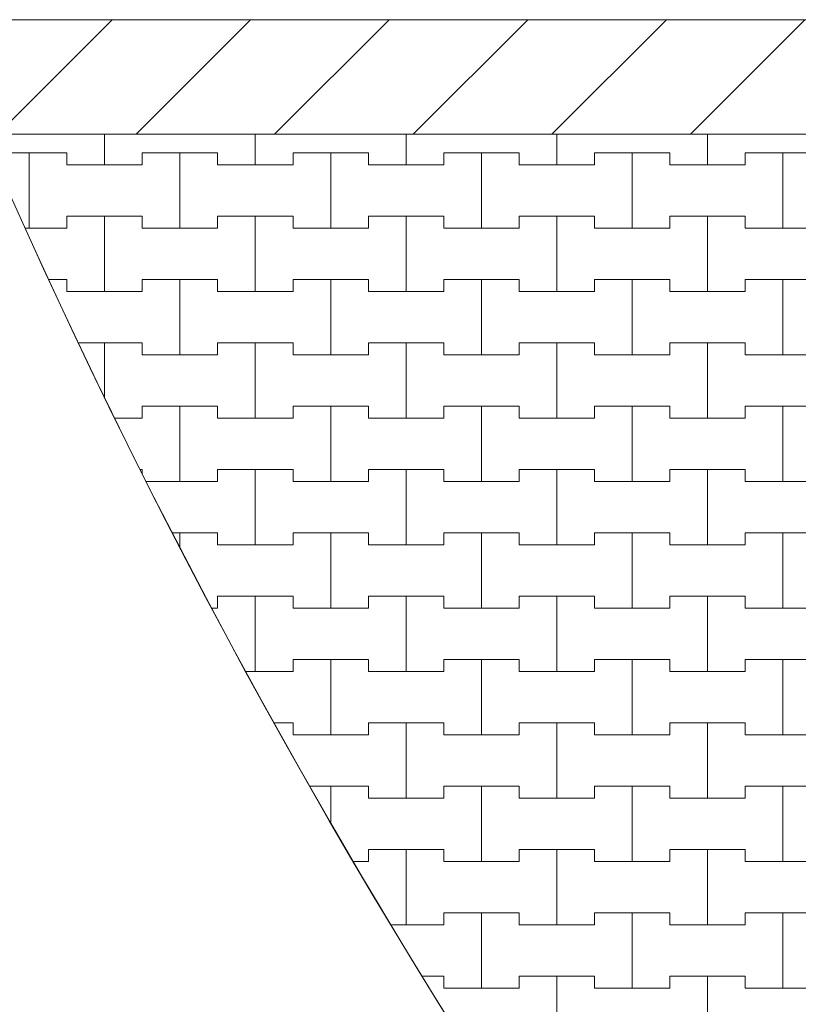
# Model space of a CAD drawing. Header units: millimetres. Extents: x 2826 to 3034, y 1533 to 1590.
# Tile 44 of 248: x 2933.27 to 2934.56, y 1570.16 to 1571.79. Entities that reach past the tile are written whole.
import ezdxf
from ezdxf.enums import TextEntityAlignment as Align

# ---------------------------------------------------------------- set-up
doc = ezdxf.new("R2010")
doc.units = ezdxf.units.MM
doc.layers.add('_Caneta_No__220', color=7, linetype='Continuous', lineweight=15, true_color=0x8a8a8a)
doc.styles.add('ESTILO_GERADO_2', font='arial.ttf')

# ---------------------------------------------------------------- blocks, each defined once
blk = doc.blocks.new('A$Cf44ad3b2')
at = {"layer": '_Caneta_No__220'}
h = blk.add_hatch(dxfattribs=at)
h.set_pattern_fill('TIJOLO_COMUM_0005', color=256, style=0, pattern_type=2)
h.set_pattern_definition([(45, (15.86372, 12.64105), (-0.11490485, 0.11490485), [])])
h.paths.add_polyline_path([(15.8404, 38.3117), (56.8477, 38.3117), (56.8477, 38.5017), (15.8404, 38.5017)])
for p, q in [((15.8404, 38.5017), (34.691, 38.5017)), ((25.6137, 38.261), (25.6137, 38.3117)), ((25.6137, 38.3117), (25.6137, 38.261)), ((25.8637, 38.261), (25.8637, 38.3117)), ((25.8637, 38.3117), (25.8637, 38.261)), ((26.1137, 38.261), (26.1137, 38.3117)), ((26.1137, 38.3117), (26.1137, 38.261)), ((26.3637, 38.261), (26.3637, 38.3117)), ((26.3637, 38.3117), (26.3637, 38.261)), ((26.6137, 38.261), (26.6137, 38.3117)), ((26.6137, 38.3117), (26.6137, 38.261)), ((25.4263, 38.281), (25.4887, 38.281)), ((25.4263, 38.281), (25.5512, 38.281)), ((25.4887, 38.281), (25.5512, 38.281)), ((25.4887, 38.156), (25.4887, 38.281)), ((25.4887, 38.281), (25.4887, 38.156)), ((25.5512, 38.281), (25.5512, 38.261)), ((25.5512, 38.261), (25.5512, 38.281)), ((25.6762, 38.261), (25.6762, 38.281)), ((25.6762, 38.281), (25.6762, 38.261)), ((25.6762, 38.281), (25.7387, 38.281)), ((25.6762, 38.281), (25.8012, 38.281)), ((25.7387, 38.281), (25.8012, 38.281)), ((25.7387, 38.156), (25.7387, 38.281)), ((25.7387, 38.281), (25.7387, 38.156)), ((25.8012, 38.281), (25.8012, 38.261)), ((25.8012, 38.261), (25.8012, 38.281)), ((25.9262, 38.261), (25.9262, 38.281)), ((25.9262, 38.281), (25.9262, 38.261)), ((25.9262, 38.281), (25.9887, 38.281)), ((25.9262, 38.281), (26.0512, 38.281)), ((25.9887, 38.281), (26.0512, 38.281)), ((25.9887, 38.156), (25.9887, 38.281)), ((25.9887, 38.281), (25.9887, 38.156)), ((26.0512, 38.281), (26.0512, 38.261)), ((26.0512, 38.261), (26.0512, 38.281)), ((26.1762, 38.261), (26.1762, 38.281)), ((26.1762, 38.281), (26.1762, 38.261)), ((26.1762, 38.281), (26.2387, 38.281)), ((26.1762, 38.281), (26.3012, 38.281)), ((26.2387, 38.281), (26.3012, 38.281)), ((26.2387, 38.156), (26.2387, 38.281)), ((26.2387, 38.281), (26.2387, 38.156)), ((26.3012, 38.281), (26.3012, 38.261)), ((26.3012, 38.261), (26.3012, 38.281)), ((26.4262, 38.261), (26.4262, 38.281)), ((26.4262, 38.281), (26.4262, 38.261)), ((26.4262, 38.281), (26.4887, 38.281)), ((26.4262, 38.281), (26.5512, 38.281)), ((26.4887, 38.281), (26.5512, 38.281)), ((26.4887, 38.156), (26.4887, 38.281)), ((26.4887, 38.281), (26.4887, 38.156)), ((26.5512, 38.281), (26.5512, 38.261)), ((26.5512, 38.261), (26.5512, 38.281)), ((26.6762, 38.261), (26.6762, 38.281)), ((26.6762, 38.281), (26.6762, 38.261)), ((26.6762, 38.281), (26.7387, 38.281)), ((26.6762, 38.281), (26.8012, 38.281)), ((26.7387, 38.281), (26.8012, 38.281)), ((26.7387, 38.156), (26.7387, 38.281)), ((26.7387, 38.281), (26.7387, 38.156)), ((25.5512, 38.261), (25.6137, 38.261)), ((25.5512, 38.261), (25.6762, 38.261)), ((25.6137, 38.261), (25.6762, 38.261)), ((25.8012, 38.261), (25.8637, 38.261)), ((25.8012, 38.261), (25.9262, 38.261)), ((25.8637, 38.261), (25.9262, 38.261)), ((26.0512, 38.261), (26.1137, 38.261)), ((26.0512, 38.261), (26.1762, 38.261)), ((26.1137, 38.261), (26.1762, 38.261)), ((26.3012, 38.261), (26.3637, 38.261)), ((26.3012, 38.261), (26.4262, 38.261)), ((26.3637, 38.261), (26.4262, 38.261)), ((26.5512, 38.261), (26.6137, 38.261)), ((26.5512, 38.261), (26.6762, 38.261)), ((26.6137, 38.261), (26.6762, 38.261)), ((25.5512, 38.156), (25.5512, 38.176)), ((25.5512, 38.176), (25.5512, 38.156)), ((25.5512, 38.176), (25.6137, 38.176)), ((25.5512, 38.176), (25.6762, 38.176)), ((25.6137, 38.176), (25.6762, 38.176)), ((25.6137, 38.051), (25.6137, 38.176)), ((25.6137, 38.176), (25.6137, 38.051)), ((25.6762, 38.176), (25.6762, 38.156)), ((25.6762, 38.156), (25.6762, 38.176)), ((25.8012, 38.156), (25.8012, 38.176)), ((25.8012, 38.176), (25.8012, 38.156)), ((25.8012, 38.176), (25.8637, 38.176)), ((25.8012, 38.176), (25.9262, 38.176)), ((25.8637, 38.176), (25.9262, 38.176)), ((25.8637, 38.051), (25.8637, 38.176)), ((25.8637, 38.176), (25.8637, 38.051)), ((25.9262, 38.176), (25.9262, 38.156)), ((25.9262, 38.156), (25.9262, 38.176)), ((26.0512, 38.156), (26.0512, 38.176)), ((26.0512, 38.176), (26.0512, 38.156)), ((26.0512, 38.176), (26.1137, 38.176)), ((26.0512, 38.176), (26.1762, 38.176)), ((26.1137, 38.176), (26.1762, 38.176)), ((26.1137, 38.051), (26.1137, 38.176)), ((26.1137, 38.176), (26.1137, 38.051)), ((26.1762, 38.176), (26.1762, 38.156)), ((26.1762, 38.156), (26.1762, 38.176)), ((26.3012, 38.156), (26.3012, 38.176)), ((26.3012, 38.176), (26.3012, 38.156)), ((26.3012, 38.176), (26.3637, 38.176)), ((26.3012, 38.176), (26.4262, 38.176)), ((26.3637, 38.176), (26.4262, 38.176)), ((26.3637, 38.051), (26.3637, 38.176)), ((26.3637, 38.176), (26.3637, 38.051)), ((26.4262, 38.176), (26.4262, 38.156)), ((26.4262, 38.156), (26.4262, 38.176)), ((26.5512, 38.156), (26.5512, 38.176)), ((26.5512, 38.176), (26.5512, 38.156)), ((26.5512, 38.176), (26.6137, 38.176)), ((26.5512, 38.176), (26.6762, 38.176)), ((26.6137, 38.176), (26.6762, 38.176)), ((26.6137, 38.051), (26.6137, 38.176)), ((26.6137, 38.176), (26.6137, 38.051)), ((26.6762, 38.176), (26.6762, 38.156)), ((26.6762, 38.156), (26.6762, 38.176)), ((25.4818, 38.156), (25.4887, 38.156)), ((25.4818, 38.156), (25.5512, 38.156)), ((25.4887, 38.156), (25.5512, 38.156)), ((25.6762, 38.156), (25.7387, 38.156)), ((25.6762, 38.156), (25.8012, 38.156)), ((25.7387, 38.156), (25.8012, 38.156)), ((25.9262, 38.156), (25.9887, 38.156)), ((25.9262, 38.156), (26.0512, 38.156)), ((25.9887, 38.156), (26.0512, 38.156)), ((26.1762, 38.156), (26.2387, 38.156)), ((26.1762, 38.156), (26.3012, 38.156)), ((26.2387, 38.156), (26.3012, 38.156)), ((26.4262, 38.156), (26.4887, 38.156)), ((26.4262, 38.156), (26.5512, 38.156)), ((26.4887, 38.156), (26.5512, 38.156)), ((26.6762, 38.156), (26.7387, 38.156)), ((26.6762, 38.156), (26.8012, 38.156)), ((26.7387, 38.156), (26.8012, 38.156)), ((25.5207, 38.071), (25.5512, 38.071)), ((25.5207, 38.071), (25.5512, 38.071)), ((25.5512, 38.071), (25.5512, 38.051)), ((25.5512, 38.051), (25.5512, 38.071)), ((25.6762, 38.051), (25.6762, 38.071)), ((25.6762, 38.071), (25.6762, 38.051)), ((25.6762, 38.071), (25.7387, 38.071)), ((25.6762, 38.071), (25.8012, 38.071)), ((25.7387, 38.071), (25.8012, 38.071)), ((25.7387, 37.946), (25.7387, 38.071)), ((25.7387, 38.071), (25.7387, 37.946)), ((25.8012, 38.071), (25.8012, 38.051)), ((25.8012, 38.051), (25.8012, 38.071)), ((25.9262, 38.051), (25.9262, 38.071)), ((25.9262, 38.071), (25.9262, 38.051)), ((25.9262, 38.071), (25.9887, 38.071)), ((25.9262, 38.071), (26.0512, 38.071)), ((25.9887, 38.071), (26.0512, 38.071)), ((25.9887, 37.946), (25.9887, 38.071)), ((25.9887, 38.071), (25.9887, 37.946)), ((26.0512, 38.071), (26.0512, 38.051)), ((26.0512, 38.051), (26.0512, 38.071)), ((26.1762, 38.051), (26.1762, 38.071)), ((26.1762, 38.071), (26.1762, 38.051)), ((26.1762, 38.071), (26.2387, 38.071)), ((26.1762, 38.071), (26.3012, 38.071)), ((26.2387, 38.071), (26.3012, 38.071)), ((26.2387, 37.946), (26.2387, 38.071)), ((26.2387, 38.071), (26.2387, 37.946)), ((26.3012, 38.071), (26.3012, 38.051)), ((26.3012, 38.051), (26.3012, 38.071)), ((26.4262, 38.051), (26.4262, 38.071)), ((26.4262, 38.071), (26.4262, 38.051)), ((26.4262, 38.071), (26.4887, 38.071)), ((26.4262, 38.071), (26.5512, 38.071)), ((26.4887, 38.071), (26.5512, 38.071)), ((26.4887, 37.946), (26.4887, 38.071)), ((26.4887, 38.071), (26.4887, 37.946)), ((26.5512, 38.071), (26.5512, 38.051)), ((26.5512, 38.051), (26.5512, 38.071)), ((26.6762, 38.051), (26.6762, 38.071)), ((26.6762, 38.071), (26.6762, 38.051)), ((26.6762, 38.071), (26.7387, 38.071)), ((26.6762, 38.071), (26.8012, 38.071)), ((26.7387, 38.071), (26.8012, 38.071)), ((26.7387, 37.946), (26.7387, 38.071)), ((26.7387, 38.071), (26.7387, 37.946)), ((25.5512, 38.051), (25.6137, 38.051)), ((25.5512, 38.051), (25.6762, 38.051)), ((25.6137, 38.051), (25.6762, 38.051)), ((25.8012, 38.051), (25.8637, 38.051)), ((25.8012, 38.051), (25.9262, 38.051)), ((25.8637, 38.051), (25.9262, 38.051)), ((26.0512, 38.051), (26.1137, 38.051)), ((26.0512, 38.051), (26.1762, 38.051)), ((26.1137, 38.051), (26.1762, 38.051)), ((26.3012, 38.051), (26.3637, 38.051)), ((26.3012, 38.051), (26.4262, 38.051)), ((26.3637, 38.051), (26.4262, 38.051)), ((26.5512, 38.051), (26.6137, 38.051)), ((26.5512, 38.051), (26.6762, 38.051)), ((26.6137, 38.051), (26.6762, 38.051)), ((25.5701, 37.966), (25.6137, 37.966)), ((25.5701, 37.966), (25.6762, 37.966)), ((25.6137, 37.966), (25.6762, 37.966)), ((25.6137, 37.8752), (25.6137, 37.966)), ((25.6137, 37.966), (25.6137, 37.8752)), ((25.6762, 37.966), (25.6762, 37.946)), ((25.6762, 37.946), (25.6762, 37.966)), ((25.8012, 37.946), (25.8012, 37.966)), ((25.8012, 37.966), (25.8012, 37.946)), ((25.8012, 37.966), (25.8637, 37.966)), ((25.8012, 37.966), (25.9262, 37.966)), ((25.8637, 37.966), (25.9262, 37.966)), ((25.8637, 37.841), (25.8637, 37.966)), ((25.8637, 37.966), (25.8637, 37.841)), ((25.9262, 37.966), (25.9262, 37.946)), ((25.9262, 37.946), (25.9262, 37.966)), ((26.0512, 37.946), (26.0512, 37.966)), ((26.0512, 37.966), (26.0512, 37.946)), ((26.0512, 37.966), (26.1137, 37.966)), ((26.0512, 37.966), (26.1762, 37.966)), ((26.1137, 37.966), (26.1762, 37.966)), ((26.1137, 37.841), (26.1137, 37.966)), ((26.1137, 37.966), (26.1137, 37.841)), ((26.1762, 37.966), (26.1762, 37.946)), ((26.1762, 37.946), (26.1762, 37.966)), ((26.3012, 37.946), (26.3012, 37.966)), ((26.3012, 37.966), (26.3012, 37.946)), ((26.3012, 37.966), (26.3637, 37.966)), ((26.3012, 37.966), (26.4262, 37.966)), ((26.3637, 37.966), (26.4262, 37.966)), ((26.3637, 37.841), (26.3637, 37.966)), ((26.3637, 37.966), (26.3637, 37.841)), ((26.4262, 37.966), (26.4262, 37.946)), ((26.4262, 37.946), (26.4262, 37.966)), ((26.5512, 37.946), (26.5512, 37.966)), ((26.5512, 37.966), (26.5512, 37.946)), ((26.5512, 37.966), (26.6137, 37.966)), ((26.5512, 37.966), (26.6762, 37.966)), ((26.6137, 37.966), (26.6762, 37.966)), ((26.6137, 37.841), (26.6137, 37.966)), ((26.6137, 37.966), (26.6137, 37.841)), ((26.6762, 37.966), (26.6762, 37.946)), ((26.6762, 37.946), (26.6762, 37.966)), ((25.6762, 37.946), (25.7387, 37.946)), ((25.6762, 37.946), (25.8012, 37.946)), ((25.7387, 37.946), (25.8012, 37.946)), ((25.9262, 37.946), (25.9887, 37.946)), ((25.9262, 37.946), (26.0512, 37.946)), ((25.9887, 37.946), (26.0512, 37.946)), ((26.1762, 37.946), (26.2387, 37.946)), ((26.1762, 37.946), (26.3012, 37.946)), ((26.2387, 37.946), (26.3012, 37.946)), ((26.4262, 37.946), (26.4887, 37.946)), ((26.4262, 37.946), (26.5512, 37.946)), ((26.4887, 37.946), (26.5512, 37.946)), ((26.6762, 37.946), (26.7387, 37.946)), ((26.6762, 37.946), (26.8012, 37.946)), ((26.7387, 37.946), (26.8012, 37.946)), ((25.6762, 37.841), (25.6762, 37.861)), ((25.6762, 37.861), (25.6762, 37.841)), ((25.6762, 37.861), (25.7387, 37.861)), ((25.6762, 37.861), (25.8012, 37.861)), ((25.7387, 37.861), (25.8012, 37.861)), ((25.7387, 37.736), (25.7387, 37.861)), ((25.7387, 37.861), (25.7387, 37.736)), ((25.8012, 37.861), (25.8012, 37.841)), ((25.8012, 37.841), (25.8012, 37.861)), ((25.9262, 37.841), (25.9262, 37.861)), ((25.9262, 37.861), (25.9262, 37.841)), ((25.9262, 37.861), (25.9887, 37.861)), ((25.9262, 37.861), (26.0512, 37.861)), ((25.9887, 37.861), (26.0512, 37.861)), ((25.9887, 37.736), (25.9887, 37.861)), ((25.9887, 37.861), (25.9887, 37.736)), ((26.0512, 37.861), (26.0512, 37.841)), ((26.0512, 37.841), (26.0512, 37.861)), ((26.1762, 37.841), (26.1762, 37.861)), ((26.1762, 37.861), (26.1762, 37.841)), ((26.1762, 37.861), (26.2387, 37.861)), ((26.1762, 37.861), (26.3012, 37.861)), ((26.2387, 37.861), (26.3012, 37.861)), ((26.2387, 37.736), (26.2387, 37.861)), ((26.2387, 37.861), (26.2387, 37.736)), ((26.3012, 37.861), (26.3012, 37.841)), ((26.3012, 37.841), (26.3012, 37.861)), ((26.4262, 37.841), (26.4262, 37.861)), ((26.4262, 37.861), (26.4262, 37.841)), ((26.4262, 37.861), (26.4887, 37.861)), ((26.4262, 37.861), (26.5512, 37.861)), ((26.4887, 37.861), (26.5512, 37.861)), ((26.4887, 37.736), (26.4887, 37.861)), ((26.4887, 37.861), (26.4887, 37.736)), ((26.5512, 37.861), (26.5512, 37.841)), ((26.5512, 37.841), (26.5512, 37.861)), ((26.6762, 37.841), (26.6762, 37.861)), ((26.6762, 37.861), (26.6762, 37.841)), ((26.6762, 37.861), (26.7387, 37.861)), ((26.6762, 37.861), (26.8012, 37.861)), ((26.7387, 37.861), (26.8012, 37.861)), ((26.7387, 37.736), (26.7387, 37.861)), ((26.7387, 37.861), (26.7387, 37.736)), ((25.6304, 37.841), (25.6762, 37.841)), ((25.6304, 37.841), (25.6762, 37.841)), ((25.8012, 37.841), (25.8637, 37.841)), ((25.8012, 37.841), (25.9262, 37.841)), ((25.8637, 37.841), (25.9262, 37.841)), ((26.0512, 37.841), (26.1137, 37.841)), ((26.0512, 37.841), (26.1762, 37.841)), ((26.1137, 37.841), (26.1762, 37.841)), ((26.3012, 37.841), (26.3637, 37.841)), ((26.3012, 37.841), (26.4262, 37.841)), ((26.3637, 37.841), (26.4262, 37.841)), ((26.5512, 37.841), (26.6137, 37.841)), ((26.5512, 37.841), (26.6762, 37.841)), ((26.6137, 37.841), (26.6762, 37.841)), ((25.6726, 37.756), (25.6762, 37.756)), ((25.6726, 37.756), (25.6762, 37.756)), ((25.6762, 37.756), (25.6762, 37.7488)), ((25.6762, 37.7488), (25.6762, 37.756)), ((25.8012, 37.736), (25.8012, 37.756)), ((25.8012, 37.756), (25.8012, 37.736)), ((25.8012, 37.756), (25.8637, 37.756)), ((25.8012, 37.756), (25.9262, 37.756)), ((25.8637, 37.756), (25.9262, 37.756)), ((25.8637, 37.631), (25.8637, 37.756)), ((25.8637, 37.756), (25.8637, 37.631)), ((25.9262, 37.756), (25.9262, 37.736)), ((25.9262, 37.736), (25.9262, 37.756)), ((26.0512, 37.736), (26.0512, 37.756)), ((26.0512, 37.756), (26.0512, 37.736)), ((26.0512, 37.756), (26.1137, 37.756)), ((26.0512, 37.756), (26.1762, 37.756)), ((26.1137, 37.756), (26.1762, 37.756)), ((26.1137, 37.631), (26.1137, 37.756)), ((26.1137, 37.756), (26.1137, 37.631)), ((26.1762, 37.756), (26.1762, 37.736)), ((26.1762, 37.736), (26.1762, 37.756)), ((26.3012, 37.736), (26.3012, 37.756)), ((26.3012, 37.756), (26.3012, 37.736)), ((26.3012, 37.756), (26.3637, 37.756)), ((26.3012, 37.756), (26.4262, 37.756)), ((26.3637, 37.756), (26.4262, 37.756)), ((26.3637, 37.631), (26.3637, 37.756)), ((26.3637, 37.756), (26.3637, 37.631)), ((26.4262, 37.756), (26.4262, 37.736)), ((26.4262, 37.736), (26.4262, 37.756)), ((26.5512, 37.736), (26.5512, 37.756)), ((26.5512, 37.756), (26.5512, 37.736)), ((26.5512, 37.756), (26.6137, 37.756)), ((26.5512, 37.756), (26.6762, 37.756)), ((26.6137, 37.756), (26.6762, 37.756)), ((26.6137, 37.631), (26.6137, 37.756)), ((26.6137, 37.756), (26.6137, 37.631)), ((26.6762, 37.756), (26.6762, 37.736)), ((26.6762, 37.736), (26.6762, 37.756)), ((25.6826, 37.736), (25.7387, 37.736)), ((25.6826, 37.736), (25.8012, 37.736)), ((25.7387, 37.736), (25.8012, 37.736)), ((25.9262, 37.736), (25.9887, 37.736)), ((25.9262, 37.736), (26.0512, 37.736)), ((25.9887, 37.736), (26.0512, 37.736)), ((26.1762, 37.736), (26.2387, 37.736)), ((26.1762, 37.736), (26.3012, 37.736)), ((26.2387, 37.736), (26.3012, 37.736)), ((26.4262, 37.736), (26.4887, 37.736)), ((26.4262, 37.736), (26.5512, 37.736)), ((26.4887, 37.736), (26.5512, 37.736)), ((26.6762, 37.736), (26.7387, 37.736)), ((26.6762, 37.736), (26.8012, 37.736)), ((26.7387, 37.736), (26.8012, 37.736)), ((25.7262, 37.651), (25.7387, 37.651)), ((25.7262, 37.651), (25.8012, 37.651)), ((25.7387, 37.651), (25.8012, 37.651)), ((25.7387, 37.6268), (25.7387, 37.651)), ((25.7387, 37.651), (25.7387, 37.6268)), ((25.8012, 37.651), (25.8012, 37.631)), ((25.8012, 37.631), (25.8012, 37.651)), ((25.9262, 37.631), (25.9262, 37.651)), ((25.9262, 37.651), (25.9262, 37.631)), ((25.9262, 37.651), (25.9887, 37.651)), ((25.9262, 37.651), (26.0512, 37.651)), ((25.9887, 37.651), (26.0512, 37.651)), ((25.9887, 37.526), (25.9887, 37.651)), ((25.9887, 37.651), (25.9887, 37.526)), ((26.0512, 37.651), (26.0512, 37.631)), ((26.0512, 37.631), (26.0512, 37.651)), ((26.1762, 37.631), (26.1762, 37.651)), ((26.1762, 37.651), (26.1762, 37.631)), ((26.1762, 37.651), (26.2387, 37.651)), ((26.1762, 37.651), (26.3012, 37.651)), ((26.2387, 37.651), (26.3012, 37.651)), ((26.2387, 37.526), (26.2387, 37.651)), ((26.2387, 37.651), (26.2387, 37.526)), ((26.3012, 37.651), (26.3012, 37.631)), ((26.3012, 37.631), (26.3012, 37.651)), ((26.4262, 37.631), (26.4262, 37.651)), ((26.4262, 37.651), (26.4262, 37.631)), ((26.4262, 37.651), (26.4887, 37.651)), ((26.4262, 37.651), (26.5512, 37.651)), ((26.4887, 37.651), (26.5512, 37.651)), ((26.4887, 37.526), (26.4887, 37.651)), ((26.4887, 37.651), (26.4887, 37.526)), ((26.5512, 37.651), (26.5512, 37.631)), ((26.5512, 37.631), (26.5512, 37.651)), ((26.6762, 37.631), (26.6762, 37.651)), ((26.6762, 37.651), (26.6762, 37.631)), ((26.6762, 37.651), (26.7387, 37.651)), ((26.6762, 37.651), (26.8012, 37.651)), ((26.7387, 37.651), (26.8012, 37.651)), ((26.7387, 37.526), (26.7387, 37.651)), ((26.7387, 37.651), (26.7387, 37.526)), ((25.8012, 37.631), (25.8637, 37.631)), ((25.8012, 37.631), (25.9262, 37.631)), ((25.8637, 37.631), (25.9262, 37.631)), ((26.0512, 37.631), (26.1137, 37.631)), ((26.0512, 37.631), (26.1762, 37.631)), ((26.1137, 37.631), (26.1762, 37.631)), ((26.3012, 37.631), (26.3637, 37.631)), ((26.3012, 37.631), (26.4262, 37.631)), ((26.3637, 37.631), (26.4262, 37.631)), ((26.5512, 37.631), (26.6137, 37.631)), ((26.5512, 37.631), (26.6762, 37.631)), ((26.6137, 37.631), (26.6762, 37.631)), ((25.8012, 37.526), (25.8012, 37.546)), ((25.8012, 37.546), (25.8012, 37.526)), ((25.8012, 37.546), (25.8637, 37.546)), ((25.8012, 37.546), (25.9262, 37.546)), ((25.8637, 37.546), (25.9262, 37.546)), ((25.8637, 37.421), (25.8637, 37.546)), ((25.8637, 37.546), (25.8637, 37.421)), ((25.9262, 37.546), (25.9262, 37.526)), ((25.9262, 37.526), (25.9262, 37.546)), ((26.0512, 37.526), (26.0512, 37.546)), ((26.0512, 37.546), (26.0512, 37.526)), ((26.0512, 37.546), (26.1137, 37.546)), ((26.0512, 37.546), (26.1762, 37.546)), ((26.1137, 37.546), (26.1762, 37.546)), ((26.1137, 37.421), (26.1137, 37.546)), ((26.1137, 37.546), (26.1137, 37.421)), ((26.1762, 37.546), (26.1762, 37.526)), ((26.1762, 37.526), (26.1762, 37.546)), ((26.3012, 37.526), (26.3012, 37.546)), ((26.3012, 37.546), (26.3012, 37.526)), ((26.3012, 37.546), (26.3637, 37.546)), ((26.3012, 37.546), (26.4262, 37.546)), ((26.3637, 37.546), (26.4262, 37.546)), ((26.3637, 37.421), (26.3637, 37.546)), ((26.3637, 37.546), (26.3637, 37.421)), ((26.4262, 37.546), (26.4262, 37.526)), ((26.4262, 37.526), (26.4262, 37.546)), ((26.5512, 37.526), (26.5512, 37.546)), ((26.5512, 37.546), (26.5512, 37.526)), ((26.5512, 37.546), (26.6137, 37.546)), ((26.5512, 37.546), (26.6762, 37.546)), ((26.6137, 37.546), (26.6762, 37.546)), ((26.6137, 37.421), (26.6137, 37.546)), ((26.6137, 37.546), (26.6137, 37.421)), ((26.6762, 37.546), (26.6762, 37.526)), ((26.6762, 37.526), (26.6762, 37.546)), ((25.7912, 37.526), (25.8012, 37.526)), ((25.7912, 37.526), (25.8012, 37.526)), ((25.9262, 37.526), (25.9887, 37.526)), ((25.9262, 37.526), (26.0512, 37.526)), ((25.9887, 37.526), (26.0512, 37.526)), ((26.1762, 37.526), (26.2387, 37.526)), ((26.1762, 37.526), (26.3012, 37.526)), ((26.2387, 37.526), (26.3012, 37.526)), ((26.4262, 37.526), (26.4887, 37.526)), ((26.4262, 37.526), (26.5512, 37.526)), ((26.4887, 37.526), (26.5512, 37.526)), ((26.6762, 37.526), (26.7387, 37.526)), ((26.6762, 37.526), (26.8012, 37.526)), ((26.7387, 37.526), (26.8012, 37.526)), ((25.9262, 37.421), (25.9262, 37.441)), ((25.9262, 37.441), (25.9262, 37.421)), ((25.9262, 37.441), (25.9887, 37.441)), ((25.9262, 37.441), (26.0512, 37.441)), ((25.9887, 37.441), (26.0512, 37.441)), ((25.9887, 37.316), (25.9887, 37.441)), ((25.9887, 37.441), (25.9887, 37.316)), ((26.0512, 37.441), (26.0512, 37.421)), ((26.0512, 37.421), (26.0512, 37.441)), ((26.1762, 37.421), (26.1762, 37.441)), ((26.1762, 37.441), (26.1762, 37.421)), ((26.1762, 37.441), (26.2387, 37.441)), ((26.1762, 37.441), (26.3012, 37.441)), ((26.2387, 37.441), (26.3012, 37.441)), ((26.2387, 37.316), (26.2387, 37.441)), ((26.2387, 37.441), (26.2387, 37.316)), ((26.3012, 37.441), (26.3012, 37.421)), ((26.3012, 37.421), (26.3012, 37.441)), ((26.4262, 37.421), (26.4262, 37.441)), ((26.4262, 37.441), (26.4262, 37.421)), ((26.4262, 37.441), (26.4887, 37.441)), ((26.4262, 37.441), (26.5512, 37.441)), ((26.4887, 37.441), (26.5512, 37.441)), ((26.4887, 37.316), (26.4887, 37.441)), ((26.4887, 37.441), (26.4887, 37.316)), ((26.5512, 37.441), (26.5512, 37.421)), ((26.5512, 37.421), (26.5512, 37.441)), ((26.6762, 37.421), (26.6762, 37.441)), ((26.6762, 37.441), (26.6762, 37.421)), ((26.6762, 37.441), (26.7387, 37.441)), ((26.6762, 37.441), (26.8012, 37.441)), ((26.7387, 37.441), (26.8012, 37.441)), ((26.7387, 37.316), (26.7387, 37.441)), ((26.7387, 37.441), (26.7387, 37.316)), ((25.8477, 37.421), (25.8637, 37.421)), ((25.8477, 37.421), (25.9262, 37.421)), ((25.8637, 37.421), (25.9262, 37.421)), ((26.0512, 37.421), (26.1137, 37.421)), ((26.0512, 37.421), (26.1762, 37.421)), ((26.1137, 37.421), (26.1762, 37.421)), ((26.3012, 37.421), (26.3637, 37.421)), ((26.3012, 37.421), (26.4262, 37.421)), ((26.3637, 37.421), (26.4262, 37.421)), ((26.5512, 37.421), (26.6137, 37.421)), ((26.5512, 37.421), (26.6762, 37.421)), ((26.6137, 37.421), (26.6762, 37.421)), ((25.8945, 37.336), (25.9262, 37.336)), ((25.8945, 37.336), (25.9262, 37.336)), ((25.9262, 37.336), (25.9262, 37.316)), ((25.9262, 37.316), (25.9262, 37.336)), ((26.0512, 37.316), (26.0512, 37.336)), ((26.0512, 37.336), (26.0512, 37.316)), ((26.0512, 37.336), (26.1137, 37.336)), ((26.0512, 37.336), (26.1762, 37.336)), ((26.1137, 37.336), (26.1762, 37.336)), ((26.1137, 37.211), (26.1137, 37.336)), ((26.1137, 37.336), (26.1137, 37.211)), ((26.1762, 37.336), (26.1762, 37.316)), ((26.1762, 37.316), (26.1762, 37.336)), ((26.3012, 37.316), (26.3012, 37.336)), ((26.3012, 37.336), (26.3012, 37.316)), ((26.3012, 37.336), (26.3637, 37.336)), ((26.3012, 37.336), (26.4262, 37.336)), ((26.3637, 37.336), (26.4262, 37.336)), ((26.3637, 37.211), (26.3637, 37.336)), ((26.3637, 37.336), (26.3637, 37.211)), ((26.4262, 37.336), (26.4262, 37.316)), ((26.4262, 37.316), (26.4262, 37.336)), ((26.5512, 37.316), (26.5512, 37.336)), ((26.5512, 37.336), (26.5512, 37.316)), ((26.5512, 37.336), (26.6137, 37.336)), ((26.5512, 37.336), (26.6762, 37.336)), ((26.6137, 37.336), (26.6762, 37.336)), ((26.6137, 37.211), (26.6137, 37.336)), ((26.6137, 37.336), (26.6137, 37.211)), ((26.6762, 37.336), (26.6762, 37.316)), ((26.6762, 37.316), (26.6762, 37.336)), ((25.9262, 37.316), (25.9887, 37.316)), ((25.9262, 37.316), (26.0512, 37.316)), ((25.9887, 37.316), (26.0512, 37.316)), ((26.1762, 37.316), (26.2387, 37.316)), ((26.1762, 37.316), (26.3012, 37.316)), ((26.2387, 37.316), (26.3012, 37.316)), ((26.4262, 37.316), (26.4887, 37.316)), ((26.4262, 37.316), (26.5512, 37.316)), ((26.4887, 37.316), (26.5512, 37.316)), ((26.6762, 37.316), (26.7387, 37.316)), ((26.6762, 37.316), (26.8012, 37.316)), ((26.7387, 37.316), (26.8012, 37.316)), ((25.9536, 37.231), (25.9887, 37.231)), ((25.9536, 37.231), (26.0512, 37.231)), ((25.9887, 37.231), (26.0512, 37.231)), ((25.9887, 37.1696), (25.9887, 37.231)), ((25.9887, 37.231), (25.9887, 37.1696)), ((26.0512, 37.231), (26.0512, 37.211)), ((26.0512, 37.211), (26.0512, 37.231)), ((26.1762, 37.211), (26.1762, 37.231)), ((26.1762, 37.231), (26.1762, 37.211)), ((26.1762, 37.231), (26.2387, 37.231)), ((26.1762, 37.231), (26.3012, 37.231)), ((26.2387, 37.231), (26.3012, 37.231)), ((26.2387, 37.106), (26.2387, 37.231)), ((26.2387, 37.231), (26.2387, 37.106)), ((26.3012, 37.231), (26.3012, 37.211)), ((26.3012, 37.211), (26.3012, 37.231)), ((26.4262, 37.211), (26.4262, 37.231)), ((26.4262, 37.231), (26.4262, 37.211)), ((26.4262, 37.231), (26.4887, 37.231)), ((26.4262, 37.231), (26.5512, 37.231)), ((26.4887, 37.231), (26.5512, 37.231)), ((26.4887, 37.106), (26.4887, 37.231)), ((26.4887, 37.231), (26.4887, 37.106)), ((26.5512, 37.231), (26.5512, 37.211)), ((26.5512, 37.211), (26.5512, 37.231)), ((26.6762, 37.211), (26.6762, 37.231)), ((26.6762, 37.231), (26.6762, 37.211)), ((26.6762, 37.231), (26.7387, 37.231)), ((26.6762, 37.231), (26.8012, 37.231)), ((26.7387, 37.231), (26.8012, 37.231)), ((26.7387, 37.106), (26.7387, 37.231)), ((26.7387, 37.231), (26.7387, 37.106)), ((26.0512, 37.211), (26.1137, 37.211)), ((26.0512, 37.211), (26.1762, 37.211)), ((26.1137, 37.211), (26.1762, 37.211)), ((26.3012, 37.211), (26.3637, 37.211)), ((26.3012, 37.211), (26.4262, 37.211)), ((26.3637, 37.211), (26.4262, 37.211)), ((26.5512, 37.211), (26.6137, 37.211)), ((26.5512, 37.211), (26.6762, 37.211)), ((26.6137, 37.211), (26.6762, 37.211)), ((26.0512, 37.106), (26.0512, 37.126)), ((26.0512, 37.126), (26.0512, 37.106)), ((26.0512, 37.126), (26.1137, 37.126)), ((26.0512, 37.126), (26.1762, 37.126)), ((26.1137, 37.126), (26.1762, 37.126)), ((26.1137, 37.001), (26.1137, 37.126)), ((26.1137, 37.126), (26.1137, 37.001)), ((26.1762, 37.126), (26.1762, 37.106)), ((26.1762, 37.106), (26.1762, 37.126)), ((26.3012, 37.106), (26.3012, 37.126)), ((26.3012, 37.126), (26.3012, 37.106)), ((26.3012, 37.126), (26.3637, 37.126)), ((26.3012, 37.126), (26.4262, 37.126)), ((26.3637, 37.126), (26.4262, 37.126)), ((26.3637, 37.001), (26.3637, 37.126)), ((26.3637, 37.126), (26.3637, 37.001)), ((26.4262, 37.126), (26.4262, 37.106)), ((26.4262, 37.106), (26.4262, 37.126)), ((26.5512, 37.106), (26.5512, 37.126)), ((26.5512, 37.126), (26.5512, 37.106)), ((26.5512, 37.126), (26.6137, 37.126)), ((26.5512, 37.126), (26.6762, 37.126)), ((26.6137, 37.126), (26.6762, 37.126)), ((26.6137, 37.001), (26.6137, 37.126)), ((26.6137, 37.126), (26.6137, 37.001)), ((26.6762, 37.126), (26.6762, 37.106)), ((26.6762, 37.106), (26.6762, 37.126)), ((26.0259, 37.106), (26.0512, 37.106)), ((26.0259, 37.106), (26.0512, 37.106)), ((26.1762, 37.106), (26.2387, 37.106)), ((26.1762, 37.106), (26.3012, 37.106)), ((26.2387, 37.106), (26.3012, 37.106)), ((26.4262, 37.106), (26.4887, 37.106)), ((26.4262, 37.106), (26.5512, 37.106)), ((26.4887, 37.106), (26.5512, 37.106)), ((26.6762, 37.106), (26.7387, 37.106)), ((26.6762, 37.106), (26.8012, 37.106)), ((26.7387, 37.106), (26.8012, 37.106)), ((26.1762, 37.001), (26.1762, 37.021)), ((26.1762, 37.021), (26.1762, 37.001)), ((26.1762, 37.021), (26.2387, 37.021)), ((26.1762, 37.021), (26.3012, 37.021)), ((26.2387, 37.021), (26.3012, 37.021)), ((26.2387, 36.896), (26.2387, 37.021)), ((26.2387, 37.021), (26.2387, 36.896)), ((26.3012, 37.021), (26.3012, 37.001)), ((26.3012, 37.001), (26.3012, 37.021)), ((26.4262, 37.001), (26.4262, 37.021)), ((26.4262, 37.021), (26.4262, 37.001)), ((26.4262, 37.021), (26.4887, 37.021)), ((26.4262, 37.021), (26.5512, 37.021)), ((26.4887, 37.021), (26.5512, 37.021)), ((26.4887, 36.896), (26.4887, 37.021)), ((26.4887, 37.021), (26.4887, 36.896)), ((26.5512, 37.021), (26.5512, 37.001)), ((26.5512, 37.001), (26.5512, 37.021)), ((26.6762, 37.001), (26.6762, 37.021)), ((26.6762, 37.021), (26.6762, 37.001)), ((26.6762, 37.021), (26.7387, 37.021)), ((26.6762, 37.021), (26.8012, 37.021)), ((26.7387, 37.021), (26.8012, 37.021)), ((26.7387, 36.896), (26.7387, 37.021)), ((26.7387, 37.021), (26.7387, 36.896)), ((26.0885, 37.001), (26.1137, 37.001)), ((26.0885, 37.001), (26.1762, 37.001)), ((26.1137, 37.001), (26.1762, 37.001)), ((26.3012, 37.001), (26.3637, 37.001)), ((26.3012, 37.001), (26.4262, 37.001)), ((26.3637, 37.001), (26.4262, 37.001)), ((26.5512, 37.001), (26.6137, 37.001)), ((26.5512, 37.001), (26.6762, 37.001)), ((26.6137, 37.001), (26.6762, 37.001)), ((26.1401, 36.916), (26.1762, 36.916)), ((26.1401, 36.916), (26.1762, 36.916)), ((26.1762, 36.916), (26.1762, 36.896)), ((26.1762, 36.896), (26.1762, 36.916)), ((26.3012, 36.896), (26.3012, 36.916)), ((26.3012, 36.916), (26.3012, 36.896)), ((26.3012, 36.916), (26.3637, 36.916)), ((26.3012, 36.916), (26.4262, 36.916)), ((26.3637, 36.916), (26.4262, 36.916)), ((26.3637, 36.791), (26.3637, 36.916)), ((26.3637, 36.916), (26.3637, 36.791)), ((26.4262, 36.916), (26.4262, 36.896)), ((26.4262, 36.896), (26.4262, 36.916)), ((26.5512, 36.896), (26.5512, 36.916)), ((26.5512, 36.916), (26.5512, 36.896)), ((26.5512, 36.916), (26.6137, 36.916)), ((26.5512, 36.916), (26.6762, 36.916)), ((26.6137, 36.916), (26.6762, 36.916)), ((26.6137, 36.791), (26.6137, 36.916)), ((26.6137, 36.916), (26.6137, 36.791)), ((26.6762, 36.916), (26.6762, 36.896)), ((26.6762, 36.896), (26.6762, 36.916)), ((26.1762, 36.896), (26.2387, 36.896)), ((26.1762, 36.896), (26.3012, 36.896)), ((26.2387, 36.896), (26.3012, 36.896)), ((26.4262, 36.896), (26.4887, 36.896)), ((26.4262, 36.896), (26.5512, 36.896)), ((26.4887, 36.896), (26.5512, 36.896)), ((26.6762, 36.896), (26.7387, 36.896)), ((26.6762, 36.896), (26.8012, 36.896)), ((26.7387, 36.896), (26.8012, 36.896))]:
    blk.add_line(p, q, dxfattribs=at)
for points in [[(56.8477, 38.5017), (15.8404, 38.5017)], [(15.8404, 38.3117), (56.8477, 38.3117)], [(25.4128, 38.3117), (44.8228, 38.3117)], [(26.2167, 36.793), (26.1571, 36.8882), (26.11, 36.965), (26.038, 37.0853), (25.9881, 37.1708), (25.9356, 37.2625), (25.8732, 37.3742), (25.8282, 37.4568), (25.7826, 37.5421), (25.6955, 37.7103), (25.6508, 37.7995), (25.6015, 37.9002), (25.5526, 38.0027), (25.5126, 38.0885), (25.4752, 38.1706), (25.4484, 38.2306)]]:
    blk.add_lwpolyline(points, dxfattribs=at)
blk.add_arc((35.6186, 42.742), 11.126, 203.4652, 249.77702, dxfattribs=at)
at = {"layer": '_Caneta_No__220', "style": 'ESTILO_GERADO_2'}
for p in [(50.2713, 22.5674), (50.8713, 22.5674)]:
    blk.add_attdef('txt', text='', height=0.12, dxfattribs=at).set_placement(p, align=Align.MIDDLE_CENTER)
blk.add_attdef('txt', text='', height=0.12, rotation=90, dxfattribs=at).set_placement((17.1363, 18.425), align=Align.MIDDLE_CENTER)

msp = doc.modelspace()

# ---------------------------------------------------------------- block references
msp.add_blockref('A$Cf44ad3b2', (2907.7964, 1533.293))

doc.saveas('drawing.dxf')
